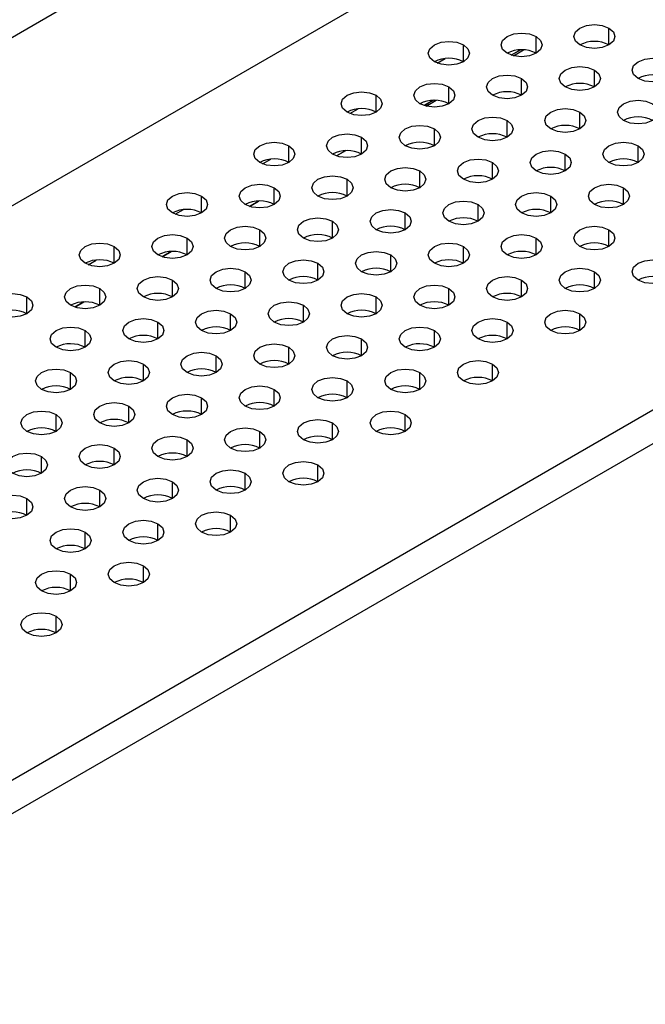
# Model space of a CAD drawing. Header units: millimetres. Extents: x 0 to 1118, y 0 to 864.
# Tile 109 of 256: x 897.21 to 901.02, y 650.63 to 656.61. Entities that reach past the tile are written whole.
import ezdxf

# ---------------------------------------------------------------- set-up
doc = ezdxf.new("R2010")
doc.units = ezdxf.units.MM

msp = doc.modelspace()

# ---------------------------------------------------------------- linework, layer by layer
at = {"color": 7, "linetype": 'Continuous', "lineweight": 25}
for p, q in [((924.6901, 672.3927), (889.1676, 651.8859)), ((888.9024, 650.7122), (924.9553, 671.5251)), ((929.746, 670.8005), (891.9253, 648.9671)), ((929.8343, 670.6474), (892.0137, 648.814)), ((900.2008, 656.3975), (900.2565, 656.4297)), ((899.7159, 656.1176), (899.6751, 656.0904)), ((899.7159, 656.1176), (899.7262, 656.1236)), ((899.1401, 655.7852), (899.1959, 655.8174)), ((898.6098, 655.4791), (898.6656, 655.5113)), ((898.0795, 655.1729), (898.1353, 655.2051)), ((897.5491, 654.8668), (897.6049, 654.899))]:
    msp.add_line(p, q, dxfattribs=at)
at = {"color": 8, "linetype": 'Continuous', "lineweight": 25}
for p, q in [((900.7944, 656.4598), (900.7944, 656.5618)), ((900.3524, 656.4088), (900.3524, 656.5108)), ((899.9105, 656.3577), (899.9105, 656.4598)), ((900.2565, 656.4297), (900.2007, 656.3976)), ((900.2136, 656.3938), (900.2756, 656.4296)), ((899.7511, 656.3494), (899.8002, 656.3777)), ((900.706, 656.2047), (900.706, 656.3067)), ((900.264, 656.1536), (900.264, 656.2557)), ((899.8221, 656.1026), (899.8221, 656.2047)), ((899.3801, 656.0516), (899.3801, 656.1536)), ((899.7262, 656.1236), (899.6704, 656.0914)), ((899.7159, 656.1176), (899.6704, 656.0914)), ((899.6832, 656.0876), (899.7453, 656.1234)), ((899.2207, 656.0432), (899.2699, 656.0716)), ((900.1756, 655.8985), (900.1756, 656.0006)), ((900.6176, 655.9495), (900.6176, 656.0516)), ((899.7337, 655.8475), (899.7337, 655.9495)), ((899.2918, 655.7964), (899.2918, 655.8985)), ((898.8498, 655.7454), (898.8498, 655.8475)), ((899.1958, 655.8174), (899.1401, 655.7852)), ((900.9711, 655.7454), (900.9711, 655.8475)), ((898.6904, 655.7371), (898.7395, 655.7654)), ((900.5292, 655.6944), (900.5292, 655.7964)), ((899.6453, 655.5923), (899.6453, 655.6944)), ((900.0872, 655.6434), (900.0872, 655.7454)), ((899.2034, 655.5413), (899.2034, 655.6434)), ((898.7614, 655.4903), (898.7614, 655.5923)), ((900.8827, 655.4903), (900.8827, 655.5923)), ((898.3195, 655.4393), (898.3195, 655.5413)), ((900.4408, 655.4393), (900.4408, 655.5413)), ((898.1601, 655.4309), (898.2092, 655.4593)), ((898.6655, 655.5113), (898.6097, 655.4791)), ((899.9989, 655.3882), (899.9989, 655.4903)), ((899.5569, 655.3372), (899.5569, 655.4393)), ((898.673, 655.2352), (898.673, 655.3372)), ((899.115, 655.2862), (899.115, 655.3882)), ((900.7944, 655.2352), (900.7944, 655.3372)), ((898.2311, 655.1841), (898.2311, 655.2862)), ((900.3524, 655.1841), (900.3524, 655.2862)), ((897.7891, 655.1331), (897.7891, 655.2352)), ((899.9105, 655.1331), (899.9105, 655.2352)), ((898.1352, 655.2051), (898.0794, 655.1729)), ((899.4685, 655.0821), (899.4685, 655.1841)), ((897.6297, 655.1248), (897.6789, 655.1531)), ((899.0266, 655.0311), (899.0266, 655.1331)), ((898.5846, 654.98), (898.5846, 655.0821)), ((900.706, 654.98), (900.706, 655.0821)), ((897.7008, 654.878), (897.7008, 654.98)), ((898.1427, 654.929), (898.1427, 655.0311)), ((899.8221, 654.878), (899.8221, 654.98)), ((900.264, 654.929), (900.264, 655.0311)), ((897.2588, 654.827), (897.2588, 654.929)), ((899.3801, 654.827), (899.3801, 654.929)), ((897.6048, 654.899), (897.5491, 654.8668)), ((898.9382, 654.7759), (898.9382, 654.878)), ((898.4963, 654.7249), (898.4963, 654.827)), ((900.6176, 654.7249), (900.6176, 654.827)), ((898.0543, 654.6739), (898.0543, 654.7759)), ((900.1756, 654.6739), (900.1756, 654.7759)), ((897.6124, 654.6229), (897.6124, 654.7249)), ((899.7337, 654.6229), (899.7337, 654.7249)), ((898.8498, 654.5208), (898.8498, 654.6229)), ((899.2918, 654.5718), (899.2918, 654.6739)), ((898.4079, 654.4698), (898.4079, 654.5718)), ((897.9659, 654.4188), (897.9659, 654.5208)), ((900.0872, 654.4188), (900.0872, 654.5208)), ((897.524, 654.3677), (897.524, 654.4698)), ((899.6453, 654.3677), (899.6453, 654.4698)), ((899.2034, 654.3167), (899.2034, 654.4188)), ((898.7614, 654.2657), (898.7614, 654.3677)), ((897.8775, 654.1636), (897.8775, 654.2657)), ((898.3195, 654.2147), (898.3195, 654.3167)), ((897.4356, 654.1126), (897.4356, 654.2147)), ((899.5569, 654.1126), (899.5569, 654.2147)), ((899.115, 654.0616), (899.115, 654.1636)), ((898.673, 654.0106), (898.673, 654.1126)), ((898.2311, 653.9595), (898.2311, 654.0616)), ((897.7891, 653.9085), (897.7891, 654.0106)), ((897.3472, 653.8575), (897.3472, 653.9595)), ((899.0266, 653.8065), (899.0266, 653.9085)), ((898.5846, 653.7554), (898.5846, 653.8575)), ((898.1427, 653.7044), (898.1427, 653.8065)), ((897.7008, 653.6534), (897.7008, 653.7554)), ((897.2588, 653.6024), (897.2588, 653.7044)), ((898.4963, 653.5003), (898.4963, 653.6024)), ((898.0543, 653.4493), (898.0543, 653.5513)), ((897.6124, 653.3982), (897.6124, 653.5003)), ((897.524, 653.1431), (897.524, 653.2452)), ((897.9659, 653.1941), (897.9659, 653.2962)), ((897.4356, 652.888), (897.4356, 652.99))]:
    msp.add_line(p, q, dxfattribs=at)
at = {"color": 7, "linetype": 'Continuous', "lineweight": 25, "flags": 128}
for points in [[(900.1756, 656.4088), (900.1485, 656.4322), (900.139, 656.4598), (900.1485, 656.4874), (900.1756, 656.5108), (900.2162, 656.5264), (900.264, 656.5319), (900.3119, 656.5264), (900.3524, 656.5108)], [(900.6176, 656.4598), (900.5905, 656.4832), (900.581, 656.5108), (900.5905, 656.5384), (900.6176, 656.5618), (900.6581, 656.5775), (900.706, 656.583), (900.7538, 656.5775), (900.7944, 656.5618)], [(900.7944, 656.5618), (900.8215, 656.5384), (900.831, 656.5108), (900.8215, 656.4832), (900.7944, 656.4598), (900.7538, 656.4441), (900.706, 656.4386), (900.6581, 656.4441), (900.6176, 656.4598)], [(899.7337, 656.3577), (899.7066, 656.3811), (899.6971, 656.4088), (899.7066, 656.4364), (899.7337, 656.4598), (899.7742, 656.4754), (899.8221, 656.4809), (899.8699, 656.4754), (899.9105, 656.4598)], [(900.3524, 656.5108), (900.3795, 656.4874), (900.389, 656.4598), (900.3795, 656.4322), (900.3524, 656.4088), (900.3119, 656.3931), (900.264, 656.3876), (900.2162, 656.3931), (900.1756, 656.4088)], [(899.9105, 656.4598), (899.9376, 656.4364), (899.9471, 656.4088), (899.9376, 656.3811), (899.9105, 656.3577), (899.8699, 656.3421), (899.8221, 656.3366), (899.7742, 656.3421), (899.7337, 656.3577)], [(900.9711, 656.2557), (900.944, 656.2791), (900.9345, 656.3067), (900.944, 656.3343), (900.9711, 656.3577), (901.0117, 656.3734), (901.0595, 656.3789), (901.1074, 656.3734), (901.1479, 656.3577)], [(901.1479, 656.3577), (901.175, 656.3343), (901.1845, 656.3067), (901.175, 656.2791), (901.1479, 656.2557), (901.1074, 656.24), (901.0595, 656.2345), (901.0117, 656.24), (900.9711, 656.2557)], [(900.5292, 656.2047), (900.5021, 656.2281), (900.4926, 656.2557), (900.5021, 656.2833), (900.5292, 656.3067), (900.5697, 656.3223), (900.6176, 656.3278), (900.6654, 656.3223), (900.706, 656.3067)], [(900.706, 656.3067), (900.7331, 656.2833), (900.7426, 656.2557), (900.7331, 656.2281), (900.706, 656.2047), (900.6654, 656.189), (900.6176, 656.1835), (900.5697, 656.189), (900.5292, 656.2047)], [(900.0872, 656.1536), (900.0602, 656.177), (900.0506, 656.2047), (900.0602, 656.2323), (900.0872, 656.2557), (900.1278, 656.2713), (900.1756, 656.2768), (900.2235, 656.2713), (900.264, 656.2557)], [(900.264, 656.2557), (900.2911, 656.2323), (900.3006, 656.2047), (900.2911, 656.177), (900.264, 656.1536), (900.2235, 656.138), (900.1756, 656.1325), (900.1278, 656.138), (900.0872, 656.1536)], [(899.2034, 656.0516), (899.1763, 656.075), (899.1668, 656.1026), (899.1763, 656.1302), (899.2034, 656.1536), (899.2439, 656.1693), (899.2918, 656.1748), (899.3396, 656.1693), (899.3801, 656.1536)], [(899.6453, 656.1026), (899.6182, 656.126), (899.6087, 656.1536), (899.6182, 656.1812), (899.6453, 656.2047), (899.6859, 656.2203), (899.7337, 656.2258), (899.7815, 656.2203), (899.8221, 656.2047)], [(899.8221, 656.2047), (899.8492, 656.1812), (899.8587, 656.1536), (899.8492, 656.126), (899.8221, 656.1026), (899.7815, 656.087), (899.7337, 656.0815), (899.6859, 656.087), (899.6453, 656.1026)], [(899.3801, 656.1536), (899.4072, 656.1302), (899.4168, 656.1026), (899.4072, 656.075), (899.3801, 656.0516), (899.3396, 656.0359), (899.2918, 656.0304), (899.2439, 656.0359), (899.2034, 656.0516)], [(900.8827, 656.0006), (900.8556, 656.024), (900.8461, 656.0516), (900.8556, 656.0792), (900.8827, 656.1026), (900.9233, 656.1182), (900.9711, 656.1237), (901.019, 656.1182), (901.0595, 656.1026)], [(900.4408, 655.9495), (900.4137, 655.9729), (900.4042, 656.0006), (900.4137, 656.0282), (900.4408, 656.0516), (900.4814, 656.0672), (900.5292, 656.0727), (900.577, 656.0672), (900.6176, 656.0516)], [(901.0595, 656.1026), (901.0866, 656.0792), (901.0961, 656.0516), (901.0866, 656.024), (901.0595, 656.0006), (901.019, 655.9849), (900.9711, 655.9794), (900.9233, 655.9849), (900.8827, 656.0006)], [(899.9989, 655.8985), (899.9718, 655.9219), (899.9622, 655.9495), (899.9718, 655.9771), (899.9989, 656.0006), (900.0394, 656.0162), (900.0872, 656.0217), (900.1351, 656.0162), (900.1756, 656.0006)], [(900.1756, 656.0006), (900.2027, 655.9771), (900.2122, 655.9495), (900.2027, 655.9219), (900.1756, 655.8985), (900.1351, 655.8829), (900.0872, 655.8774), (900.0394, 655.8829), (899.9989, 655.8985)], [(900.6176, 656.0516), (900.6447, 656.0282), (900.6542, 656.0006), (900.6447, 655.9729), (900.6176, 655.9495), (900.577, 655.9339), (900.5292, 655.9284), (900.4814, 655.9339), (900.4408, 655.9495)], [(899.5569, 655.8475), (899.5298, 655.8709), (899.5203, 655.8985), (899.5298, 655.9261), (899.5569, 655.9495), (899.5975, 655.9652), (899.6453, 655.9707), (899.6931, 655.9652), (899.7337, 655.9495)], [(899.7337, 655.9495), (899.7608, 655.9261), (899.7703, 655.8985), (899.7608, 655.8709), (899.7337, 655.8475), (899.6931, 655.8318), (899.6453, 655.8263), (899.5975, 655.8318), (899.5569, 655.8475)], [(899.115, 655.7964), (899.0879, 655.8199), (899.0784, 655.8475), (899.0879, 655.8751), (899.115, 655.8985), (899.1555, 655.9141), (899.2034, 655.9196), (899.2512, 655.9141), (899.2918, 655.8985)], [(899.2918, 655.8985), (899.3188, 655.8751), (899.3284, 655.8475), (899.3188, 655.8199), (899.2918, 655.7964), (899.2512, 655.7808), (899.2034, 655.7753), (899.1555, 655.7808), (899.115, 655.7964)], [(898.673, 655.7454), (898.6459, 655.7688), (898.6364, 655.7964), (898.6459, 655.8241), (898.673, 655.8475), (898.7136, 655.8631), (898.7614, 655.8686), (898.8093, 655.8631), (898.8498, 655.8475)], [(898.8498, 655.8475), (898.8769, 655.8241), (898.8864, 655.7964), (898.8769, 655.7688), (898.8498, 655.7454), (898.8093, 655.7298), (898.7614, 655.7243), (898.7136, 655.7298), (898.673, 655.7454)], [(900.3524, 655.6944), (900.3253, 655.7178), (900.3158, 655.7454), (900.3253, 655.773), (900.3524, 655.7964), (900.393, 655.8121), (900.4408, 655.8176), (900.4886, 655.8121), (900.5292, 655.7964)], [(900.7944, 655.7454), (900.7673, 655.7688), (900.7577, 655.7964), (900.7673, 655.8241), (900.7944, 655.8475), (900.8349, 655.8631), (900.8827, 655.8686), (900.9306, 655.8631), (900.9711, 655.8475)], [(900.9711, 655.8475), (900.9982, 655.8241), (901.0077, 655.7964), (900.9982, 655.7688), (900.9711, 655.7454), (900.9306, 655.7298), (900.8827, 655.7243), (900.8349, 655.7298), (900.7944, 655.7454)], [(899.9105, 655.6434), (899.8834, 655.6668), (899.8739, 655.6944), (899.8834, 655.722), (899.9105, 655.7454), (899.951, 655.7611), (899.9989, 655.7666), (900.0467, 655.7611), (900.0872, 655.7454)], [(900.5292, 655.7964), (900.5563, 655.773), (900.5658, 655.7454), (900.5563, 655.7178), (900.5292, 655.6944), (900.4886, 655.6788), (900.4408, 655.6733), (900.393, 655.6788), (900.3524, 655.6944)], [(899.4685, 655.5923), (899.4414, 655.6158), (899.4319, 655.6434), (899.4414, 655.671), (899.4685, 655.6944), (899.5091, 655.71), (899.5569, 655.7155), (899.6048, 655.71), (899.6453, 655.6944)], [(899.6453, 655.6944), (899.6724, 655.671), (899.6819, 655.6434), (899.6724, 655.6158), (899.6453, 655.5923), (899.6048, 655.5767), (899.5569, 655.5712), (899.5091, 655.5767), (899.4685, 655.5923)], [(900.0872, 655.7454), (900.1143, 655.722), (900.1239, 655.6944), (900.1143, 655.6668), (900.0872, 655.6434), (900.0467, 655.6277), (899.9989, 655.6222), (899.951, 655.6277), (899.9105, 655.6434)], [(899.0266, 655.5413), (898.9995, 655.5647), (898.99, 655.5923), (898.9995, 655.62), (899.0266, 655.6434), (899.0671, 655.659), (899.115, 655.6645), (899.1628, 655.659), (899.2034, 655.6434)], [(899.2034, 655.6434), (899.2305, 655.62), (899.24, 655.5923), (899.2305, 655.5647), (899.2034, 655.5413), (899.1628, 655.5257), (899.115, 655.5202), (899.0671, 655.5257), (899.0266, 655.5413)], [(898.5846, 655.4903), (898.5575, 655.5137), (898.548, 655.5413), (898.5575, 655.5689), (898.5846, 655.5923), (898.6252, 655.608), (898.673, 655.6135), (898.7209, 655.608), (898.7614, 655.5923)], [(898.7614, 655.5923), (898.7885, 655.5689), (898.798, 655.5413), (898.7885, 655.5137), (898.7614, 655.4903), (898.7209, 655.4747), (898.673, 655.4692), (898.6252, 655.4747), (898.5846, 655.4903)], [(900.706, 655.4903), (900.6789, 655.5137), (900.6694, 655.5413), (900.6789, 655.5689), (900.706, 655.5923), (900.7465, 655.608), (900.7944, 655.6135), (900.8422, 655.608), (900.8827, 655.5923)], [(900.8827, 655.5923), (900.9098, 655.5689), (900.9194, 655.5413), (900.9098, 655.5137), (900.8827, 655.4903), (900.8422, 655.4747), (900.7944, 655.4692), (900.7465, 655.4747), (900.706, 655.4903)], [(898.1427, 655.4393), (898.1156, 655.4627), (898.1061, 655.4903), (898.1156, 655.5179), (898.1427, 655.5413), (898.1833, 655.557), (898.2311, 655.5625), (898.2789, 655.557), (898.3195, 655.5413)], [(898.3195, 655.5413), (898.3466, 655.5179), (898.3561, 655.4903), (898.3466, 655.4627), (898.3195, 655.4393), (898.2789, 655.4236), (898.2311, 655.4181), (898.1833, 655.4236), (898.1427, 655.4393)], [(900.264, 655.4393), (900.2369, 655.4627), (900.2274, 655.4903), (900.2369, 655.5179), (900.264, 655.5413), (900.3046, 655.557), (900.3524, 655.5625), (900.4002, 655.557), (900.4408, 655.5413)], [(900.4408, 655.5413), (900.4679, 655.5179), (900.4774, 655.4903), (900.4679, 655.4627), (900.4408, 655.4393), (900.4002, 655.4236), (900.3524, 655.4181), (900.3046, 655.4236), (900.264, 655.4393)], [(899.3801, 655.3372), (899.353, 655.3606), (899.3435, 655.3882), (899.353, 655.4159), (899.3801, 655.4393), (899.4207, 655.4549), (899.4685, 655.4604), (899.5164, 655.4549), (899.5569, 655.4393)], [(899.8221, 655.3882), (899.795, 655.4117), (899.7855, 655.4393), (899.795, 655.4669), (899.8221, 655.4903), (899.8626, 655.5059), (899.9105, 655.5114), (899.9583, 655.5059), (899.9989, 655.4903)], [(899.9989, 655.4903), (900.026, 655.4669), (900.0355, 655.4393), (900.026, 655.4117), (899.9989, 655.3882), (899.9583, 655.3726), (899.9105, 655.3671), (899.8626, 655.3726), (899.8221, 655.3882)], [(898.9382, 655.2862), (898.9111, 655.3096), (898.9016, 655.3372), (898.9111, 655.3648), (898.9382, 655.3882), (898.9788, 655.4039), (899.0266, 655.4094), (899.0744, 655.4039), (899.115, 655.3882)], [(899.5569, 655.4393), (899.584, 655.4159), (899.5935, 655.3882), (899.584, 655.3606), (899.5569, 655.3372), (899.5164, 655.3216), (899.4685, 655.3161), (899.4207, 655.3216), (899.3801, 655.3372)], [(898.4963, 655.2352), (898.4692, 655.2586), (898.4596, 655.2862), (898.4692, 655.3138), (898.4963, 655.3372), (898.5368, 655.3529), (898.5846, 655.3584), (898.6325, 655.3529), (898.673, 655.3372)], [(898.673, 655.3372), (898.7001, 655.3138), (898.7096, 655.2862), (898.7001, 655.2586), (898.673, 655.2352), (898.6325, 655.2195), (898.5846, 655.214), (898.5368, 655.2195), (898.4963, 655.2352)], [(899.115, 655.3882), (899.1421, 655.3648), (899.1516, 655.3372), (899.1421, 655.3096), (899.115, 655.2862), (899.0744, 655.2706), (899.0266, 655.2651), (898.9788, 655.2706), (898.9382, 655.2862)], [(900.6176, 655.2352), (900.5905, 655.2586), (900.581, 655.2862), (900.5905, 655.3138), (900.6176, 655.3372), (900.6581, 655.3529), (900.706, 655.3584), (900.7538, 655.3529), (900.7944, 655.3372)], [(900.7944, 655.3372), (900.8215, 655.3138), (900.831, 655.2862), (900.8215, 655.2586), (900.7944, 655.2352), (900.7538, 655.2195), (900.706, 655.214), (900.6581, 655.2195), (900.6176, 655.2352)], [(898.0543, 655.1841), (898.0272, 655.2076), (898.0177, 655.2352), (898.0272, 655.2628), (898.0543, 655.2862), (898.0949, 655.3018), (898.1427, 655.3073), (898.1905, 655.3018), (898.2311, 655.2862)], [(898.2311, 655.2862), (898.2582, 655.2628), (898.2677, 655.2352), (898.2582, 655.2076), (898.2311, 655.1841), (898.1905, 655.1685), (898.1427, 655.163), (898.0949, 655.1685), (898.0543, 655.1841)], [(900.1756, 655.1841), (900.1485, 655.2076), (900.139, 655.2352), (900.1485, 655.2628), (900.1756, 655.2862), (900.2162, 655.3018), (900.264, 655.3073), (900.3119, 655.3018), (900.3524, 655.2862)], [(900.3524, 655.2862), (900.3795, 655.2628), (900.389, 655.2352), (900.3795, 655.2076), (900.3524, 655.1841), (900.3119, 655.1685), (900.264, 655.163), (900.2162, 655.1685), (900.1756, 655.1841)], [(897.6124, 655.1331), (897.5853, 655.1565), (897.5758, 655.1841), (897.5853, 655.2118), (897.6124, 655.2352), (897.6529, 655.2508), (897.7008, 655.2563), (897.7486, 655.2508), (897.7891, 655.2352)], [(897.7891, 655.2352), (897.8162, 655.2118), (897.8258, 655.1841), (897.8162, 655.1565), (897.7891, 655.1331), (897.7486, 655.1175), (897.7008, 655.112), (897.6529, 655.1175), (897.6124, 655.1331)], [(899.7337, 655.1331), (899.7066, 655.1565), (899.6971, 655.1841), (899.7066, 655.2118), (899.7337, 655.2352), (899.7742, 655.2508), (899.8221, 655.2563), (899.8699, 655.2508), (899.9105, 655.2352)], [(899.9105, 655.2352), (899.9376, 655.2118), (899.9471, 655.1841), (899.9376, 655.1565), (899.9105, 655.1331), (899.8699, 655.1175), (899.8221, 655.112), (899.7742, 655.1175), (899.7337, 655.1331)], [(899.2918, 655.0821), (899.2647, 655.1055), (899.2551, 655.1331), (899.2647, 655.1607), (899.2918, 655.1841), (899.3323, 655.1998), (899.3801, 655.2053), (899.428, 655.1998), (899.4685, 655.1841)], [(899.4685, 655.1841), (899.4956, 655.1607), (899.5051, 655.1331), (899.4956, 655.1055), (899.4685, 655.0821), (899.428, 655.0664), (899.3801, 655.061), (899.3323, 655.0664), (899.2918, 655.0821)], [(898.4079, 654.98), (898.3808, 655.0035), (898.3713, 655.0311), (898.3808, 655.0587), (898.4079, 655.0821), (898.4484, 655.0977), (898.4963, 655.1032), (898.5441, 655.0977), (898.5846, 655.0821)], [(898.8498, 655.0311), (898.8227, 655.0545), (898.8132, 655.0821), (898.8227, 655.1097), (898.8498, 655.1331), (898.8904, 655.1488), (898.9382, 655.1543), (898.986, 655.1488), (899.0266, 655.1331)], [(899.0266, 655.1331), (899.0537, 655.1097), (899.0632, 655.0821), (899.0537, 655.0545), (899.0266, 655.0311), (898.986, 655.0154), (898.9382, 655.0099), (898.8904, 655.0154), (898.8498, 655.0311)], [(900.5292, 654.98), (900.5021, 655.0035), (900.4926, 655.0311), (900.5021, 655.0587), (900.5292, 655.0821), (900.5697, 655.0977), (900.6176, 655.1032), (900.6654, 655.0977), (900.706, 655.0821)], [(900.9711, 655.0311), (900.944, 655.0545), (900.9345, 655.0821), (900.944, 655.1097), (900.9711, 655.1331), (901.0117, 655.1488), (901.0595, 655.1543), (901.1074, 655.1488), (901.1479, 655.1331)], [(901.1479, 655.1331), (901.175, 655.1097), (901.1845, 655.0821), (901.175, 655.0545), (901.1479, 655.0311), (901.1074, 655.0154), (901.0595, 655.0099), (901.0117, 655.0154), (900.9711, 655.0311)], [(897.9659, 654.929), (897.9388, 654.9524), (897.9293, 654.98), (897.9388, 655.0077), (897.9659, 655.0311), (898.0065, 655.0467), (898.0543, 655.0522), (898.1022, 655.0467), (898.1427, 655.0311)], [(898.5846, 655.0821), (898.6117, 655.0587), (898.6213, 655.0311), (898.6117, 655.0035), (898.5846, 654.98), (898.5441, 654.9644), (898.4963, 654.9589), (898.4484, 654.9644), (898.4079, 654.98)], [(900.0872, 654.929), (900.0602, 654.9524), (900.0506, 654.98), (900.0602, 655.0077), (900.0872, 655.0311), (900.1278, 655.0467), (900.1756, 655.0522), (900.2235, 655.0467), (900.264, 655.0311)], [(900.706, 655.0821), (900.7331, 655.0587), (900.7426, 655.0311), (900.7331, 655.0035), (900.706, 654.98), (900.6654, 654.9644), (900.6176, 654.9589), (900.5697, 654.9644), (900.5292, 654.98)], [(897.524, 654.878), (897.4969, 654.9014), (897.4874, 654.929), (897.4969, 654.9566), (897.524, 654.98), (897.5645, 654.9957), (897.6124, 655.0012), (897.6602, 654.9957), (897.7008, 654.98)], [(897.7008, 654.98), (897.7279, 654.9566), (897.7374, 654.929), (897.7279, 654.9014), (897.7008, 654.878), (897.6602, 654.8623), (897.6124, 654.8569), (897.5645, 654.8623), (897.524, 654.878)], [(898.1427, 655.0311), (898.1698, 655.0077), (898.1793, 654.98), (898.1698, 654.9524), (898.1427, 654.929), (898.1022, 654.9134), (898.0543, 654.9079), (898.0065, 654.9134), (897.9659, 654.929)], [(899.6453, 654.878), (899.6182, 654.9014), (899.6087, 654.929), (899.6182, 654.9566), (899.6453, 654.98), (899.6859, 654.9957), (899.7337, 655.0012), (899.7815, 654.9957), (899.8221, 654.98)], [(899.8221, 654.98), (899.8492, 654.9566), (899.8587, 654.929), (899.8492, 654.9014), (899.8221, 654.878), (899.7815, 654.8623), (899.7337, 654.8569), (899.6859, 654.8623), (899.6453, 654.878)], [(900.264, 655.0311), (900.2911, 655.0077), (900.3006, 654.98), (900.2911, 654.9524), (900.264, 654.929), (900.2235, 654.9134), (900.1756, 654.9079), (900.1278, 654.9134), (900.0872, 654.929)], [(897.082, 654.827), (897.0549, 654.8504), (897.0454, 654.878), (897.0549, 654.9056), (897.082, 654.929), (897.1226, 654.9447), (897.1704, 654.9502), (897.2183, 654.9447), (897.2588, 654.929)], [(897.2588, 654.929), (897.2859, 654.9056), (897.2954, 654.878), (897.2859, 654.8504), (897.2588, 654.827), (897.2183, 654.8113), (897.1704, 654.8058), (897.1226, 654.8113), (897.082, 654.827)], [(899.2034, 654.827), (899.1763, 654.8504), (899.1668, 654.878), (899.1763, 654.9056), (899.2034, 654.929), (899.2439, 654.9447), (899.2918, 654.9502), (899.3396, 654.9447), (899.3801, 654.929)], [(899.3801, 654.929), (899.4072, 654.9056), (899.4168, 654.878), (899.4072, 654.8504), (899.3801, 654.827), (899.3396, 654.8113), (899.2918, 654.8058), (899.2439, 654.8113), (899.2034, 654.827)], [(898.7614, 654.7759), (898.7343, 654.7993), (898.7248, 654.827), (898.7343, 654.8546), (898.7614, 654.878), (898.802, 654.8936), (898.8498, 654.8991), (898.8976, 654.8936), (898.9382, 654.878)], [(898.9382, 654.878), (898.9653, 654.8546), (898.9748, 654.827), (898.9653, 654.7993), (898.9382, 654.7759), (898.8976, 654.7603), (898.8498, 654.7548), (898.802, 654.7603), (898.7614, 654.7759)], [(897.8775, 654.6739), (897.8504, 654.6973), (897.8409, 654.7249), (897.8504, 654.7525), (897.8775, 654.7759), (897.9181, 654.7916), (897.9659, 654.7971), (898.0138, 654.7916), (898.0543, 654.7759)], [(898.3195, 654.7249), (898.2924, 654.7483), (898.2829, 654.7759), (898.2924, 654.8036), (898.3195, 654.827), (898.36, 654.8426), (898.4079, 654.8481), (898.4557, 654.8426), (898.4963, 654.827)], [(898.4963, 654.827), (898.5234, 654.8036), (898.5329, 654.7759), (898.5234, 654.7483), (898.4963, 654.7249), (898.4557, 654.7093), (898.4079, 654.7038), (898.36, 654.7093), (898.3195, 654.7249)], [(899.9989, 654.6739), (899.9718, 654.6973), (899.9622, 654.7249), (899.9718, 654.7525), (899.9989, 654.7759), (900.0394, 654.7916), (900.0872, 654.7971), (900.1351, 654.7916), (900.1756, 654.7759)], [(900.4408, 654.7249), (900.4137, 654.7483), (900.4042, 654.7759), (900.4137, 654.8036), (900.4408, 654.827), (900.4814, 654.8426), (900.5292, 654.8481), (900.577, 654.8426), (900.6176, 654.827)], [(900.6176, 654.827), (900.6447, 654.8036), (900.6542, 654.7759), (900.6447, 654.7483), (900.6176, 654.7249), (900.577, 654.7093), (900.5292, 654.7038), (900.4814, 654.7093), (900.4408, 654.7249)], [(897.4356, 654.6229), (897.4085, 654.6463), (897.399, 654.6739), (897.4085, 654.7015), (897.4356, 654.7249), (897.4761, 654.7406), (897.524, 654.746), (897.5718, 654.7406), (897.6124, 654.7249)], [(898.0543, 654.7759), (898.0814, 654.7525), (898.0909, 654.7249), (898.0814, 654.6973), (898.0543, 654.6739), (898.0138, 654.6582), (897.9659, 654.6528), (897.9181, 654.6582), (897.8775, 654.6739)], [(899.5569, 654.6229), (899.5298, 654.6463), (899.5203, 654.6739), (899.5298, 654.7015), (899.5569, 654.7249), (899.5975, 654.7406), (899.6453, 654.746), (899.6931, 654.7406), (899.7337, 654.7249)], [(900.1756, 654.7759), (900.2027, 654.7525), (900.2122, 654.7249), (900.2027, 654.6973), (900.1756, 654.6739), (900.1351, 654.6582), (900.0872, 654.6528), (900.0394, 654.6582), (899.9989, 654.6739)], [(897.6124, 654.7249), (897.6395, 654.7015), (897.649, 654.6739), (897.6395, 654.6463), (897.6124, 654.6229), (897.5718, 654.6072), (897.524, 654.6017), (897.4761, 654.6072), (897.4356, 654.6229)], [(899.115, 654.5718), (899.0879, 654.5952), (899.0784, 654.6229), (899.0879, 654.6505), (899.115, 654.6739), (899.1555, 654.6895), (899.2034, 654.695), (899.2512, 654.6895), (899.2918, 654.6739)], [(899.7337, 654.7249), (899.7608, 654.7015), (899.7703, 654.6739), (899.7608, 654.6463), (899.7337, 654.6229), (899.6931, 654.6072), (899.6453, 654.6017), (899.5975, 654.6072), (899.5569, 654.6229)], [(898.673, 654.5208), (898.6459, 654.5442), (898.6364, 654.5718), (898.6459, 654.5995), (898.673, 654.6229), (898.7136, 654.6385), (898.7614, 654.644), (898.8093, 654.6385), (898.8498, 654.6229)], [(898.8498, 654.6229), (898.8769, 654.5995), (898.8864, 654.5718), (898.8769, 654.5442), (898.8498, 654.5208), (898.8093, 654.5052), (898.7614, 654.4997), (898.7136, 654.5052), (898.673, 654.5208)], [(899.2918, 654.6739), (899.3188, 654.6505), (899.3284, 654.6229), (899.3188, 654.5952), (899.2918, 654.5718), (899.2512, 654.5562), (899.2034, 654.5507), (899.1555, 654.5562), (899.115, 654.5718)], [(898.2311, 654.4698), (898.204, 654.4932), (898.1945, 654.5208), (898.204, 654.5484), (898.2311, 654.5718), (898.2716, 654.5875), (898.3195, 654.593), (898.3673, 654.5875), (898.4079, 654.5718)], [(898.4079, 654.5718), (898.435, 654.5484), (898.4445, 654.5208), (898.435, 654.4932), (898.4079, 654.4698), (898.3673, 654.4541), (898.3195, 654.4486), (898.2716, 654.4541), (898.2311, 654.4698)], [(897.7891, 654.4188), (897.7621, 654.4422), (897.7525, 654.4698), (897.7621, 654.4974), (897.7891, 654.5208), (897.8297, 654.5365), (897.8775, 654.5419), (897.9254, 654.5365), (897.9659, 654.5208)], [(897.9659, 654.5208), (897.993, 654.4974), (898.0025, 654.4698), (897.993, 654.4422), (897.9659, 654.4188), (897.9254, 654.4031), (897.8775, 654.3976), (897.8297, 654.4031), (897.7891, 654.4188)], [(899.9105, 654.4188), (899.8834, 654.4422), (899.8739, 654.4698), (899.8834, 654.4974), (899.9105, 654.5208), (899.951, 654.5365), (899.9989, 654.5419), (900.0467, 654.5365), (900.0872, 654.5208)], [(900.0872, 654.5208), (900.1143, 654.4974), (900.1239, 654.4698), (900.1143, 654.4422), (900.0872, 654.4188), (900.0467, 654.4031), (899.9989, 654.3976), (899.951, 654.4031), (899.9105, 654.4188)], [(897.3472, 654.3677), (897.3201, 654.3911), (897.3106, 654.4188), (897.3201, 654.4464), (897.3472, 654.4698), (897.3878, 654.4854), (897.4356, 654.4909), (897.4834, 654.4854), (897.524, 654.4698)], [(897.524, 654.4698), (897.5511, 654.4464), (897.5606, 654.4188), (897.5511, 654.3911), (897.524, 654.3677), (897.4834, 654.3521), (897.4356, 654.3466), (897.3878, 654.3521), (897.3472, 654.3677)], [(899.0266, 654.3167), (898.9995, 654.3401), (898.99, 654.3677), (898.9995, 654.3953), (899.0266, 654.4188), (899.0671, 654.4344), (899.115, 654.4399), (899.1628, 654.4344), (899.2034, 654.4188)], [(899.4685, 654.3677), (899.4414, 654.3911), (899.4319, 654.4188), (899.4414, 654.4464), (899.4685, 654.4698), (899.5091, 654.4854), (899.5569, 654.4909), (899.6048, 654.4854), (899.6453, 654.4698)], [(899.6453, 654.4698), (899.6724, 654.4464), (899.6819, 654.4188), (899.6724, 654.3911), (899.6453, 654.3677), (899.6048, 654.3521), (899.5569, 654.3466), (899.5091, 654.3521), (899.4685, 654.3677)], [(898.5846, 654.2657), (898.5575, 654.2891), (898.548, 654.3167), (898.5575, 654.3443), (898.5846, 654.3677), (898.6252, 654.3834), (898.673, 654.3889), (898.7209, 654.3834), (898.7614, 654.3677)], [(899.2034, 654.4188), (899.2305, 654.3953), (899.24, 654.3677), (899.2305, 654.3401), (899.2034, 654.3167), (899.1628, 654.3011), (899.115, 654.2956), (899.0671, 654.3011), (899.0266, 654.3167)], [(898.1427, 654.2147), (898.1156, 654.2381), (898.1061, 654.2657), (898.1156, 654.2933), (898.1427, 654.3167), (898.1833, 654.3324), (898.2311, 654.3378), (898.2789, 654.3324), (898.3195, 654.3167)], [(898.7614, 654.3677), (898.7885, 654.3443), (898.798, 654.3167), (898.7885, 654.2891), (898.7614, 654.2657), (898.7209, 654.25), (898.673, 654.2445), (898.6252, 654.25), (898.5846, 654.2657)], [(897.7008, 654.1636), (897.6737, 654.187), (897.6641, 654.2147), (897.6737, 654.2423), (897.7008, 654.2657), (897.7413, 654.2813), (897.7891, 654.2868), (897.837, 654.2813), (897.8775, 654.2657)], [(897.8775, 654.2657), (897.9046, 654.2423), (897.9141, 654.2147), (897.9046, 654.187), (897.8775, 654.1636), (897.837, 654.148), (897.7891, 654.1425), (897.7413, 654.148), (897.7008, 654.1636)], [(898.3195, 654.3167), (898.3466, 654.2933), (898.3561, 654.2657), (898.3466, 654.2381), (898.3195, 654.2147), (898.2789, 654.199), (898.2311, 654.1935), (898.1833, 654.199), (898.1427, 654.2147)], [(897.2588, 654.1126), (897.2317, 654.136), (897.2222, 654.1636), (897.2317, 654.1912), (897.2588, 654.2147), (897.2994, 654.2303), (897.3472, 654.2358), (897.395, 654.2303), (897.4356, 654.2147)], [(897.4356, 654.2147), (897.4627, 654.1912), (897.4722, 654.1636), (897.4627, 654.136), (897.4356, 654.1126), (897.395, 654.097), (897.3472, 654.0915), (897.2994, 654.097), (897.2588, 654.1126)], [(899.3801, 654.1126), (899.353, 654.136), (899.3435, 654.1636), (899.353, 654.1912), (899.3801, 654.2147), (899.4207, 654.2303), (899.4685, 654.2358), (899.5164, 654.2303), (899.5569, 654.2147)], [(899.5569, 654.2147), (899.584, 654.1912), (899.5935, 654.1636), (899.584, 654.136), (899.5569, 654.1126), (899.5164, 654.097), (899.4685, 654.0915), (899.4207, 654.097), (899.3801, 654.1126)], [(898.9382, 654.0616), (898.9111, 654.085), (898.9016, 654.1126), (898.9111, 654.1402), (898.9382, 654.1636), (898.9788, 654.1793), (899.0266, 654.1848), (899.0744, 654.1793), (899.115, 654.1636)], [(899.115, 654.1636), (899.1421, 654.1402), (899.1516, 654.1126), (899.1421, 654.085), (899.115, 654.0616), (899.0744, 654.0459), (899.0266, 654.0404), (898.9788, 654.0459), (898.9382, 654.0616)], [(898.0543, 653.9595), (898.0272, 653.9829), (898.0177, 654.0106), (898.0272, 654.0382), (898.0543, 654.0616), (898.0949, 654.0772), (898.1427, 654.0827), (898.1905, 654.0772), (898.2311, 654.0616)], [(898.4963, 654.0106), (898.4692, 654.034), (898.4596, 654.0616), (898.4692, 654.0892), (898.4963, 654.1126), (898.5368, 654.1282), (898.5846, 654.1337), (898.6325, 654.1282), (898.673, 654.1126)], [(898.673, 654.1126), (898.7001, 654.0892), (898.7096, 654.0616), (898.7001, 654.034), (898.673, 654.0106), (898.6325, 653.9949), (898.5846, 653.9894), (898.5368, 653.9949), (898.4963, 654.0106)], [(897.6124, 653.9085), (897.5853, 653.9319), (897.5758, 653.9595), (897.5853, 653.9871), (897.6124, 654.0106), (897.6529, 654.0262), (897.7008, 654.0317), (897.7486, 654.0262), (897.7891, 654.0106)], [(898.2311, 654.0616), (898.2582, 654.0382), (898.2677, 654.0106), (898.2582, 653.9829), (898.2311, 653.9595), (898.1905, 653.9439), (898.1427, 653.9384), (898.0949, 653.9439), (898.0543, 653.9595)], [(897.1704, 653.8575), (897.1433, 653.8809), (897.1338, 653.9085), (897.1433, 653.9361), (897.1704, 653.9595), (897.211, 653.9752), (897.2588, 653.9807), (897.3067, 653.9752), (897.3472, 653.9595)], [(897.7891, 654.0106), (897.8162, 653.9871), (897.8258, 653.9595), (897.8162, 653.9319), (897.7891, 653.9085), (897.7486, 653.8929), (897.7008, 653.8874), (897.6529, 653.8929), (897.6124, 653.9085)], [(897.3472, 653.9595), (897.3743, 653.9361), (897.3838, 653.9085), (897.3743, 653.8809), (897.3472, 653.8575), (897.3067, 653.8418), (897.2588, 653.8363), (897.211, 653.8418), (897.1704, 653.8575)], [(898.8498, 653.8065), (898.8227, 653.8299), (898.8132, 653.8575), (898.8227, 653.8851), (898.8498, 653.9085), (898.8904, 653.9241), (898.9382, 653.9296), (898.986, 653.9241), (899.0266, 653.9085)], [(899.0266, 653.9085), (899.0537, 653.8851), (899.0632, 653.8575), (899.0537, 653.8299), (899.0266, 653.8065), (898.986, 653.7908), (898.9382, 653.7853), (898.8904, 653.7908), (898.8498, 653.8065)], [(898.4079, 653.7554), (898.3808, 653.7788), (898.3713, 653.8065), (898.3808, 653.8341), (898.4079, 653.8575), (898.4484, 653.8731), (898.4963, 653.8786), (898.5441, 653.8731), (898.5846, 653.8575)], [(898.5846, 653.8575), (898.6117, 653.8341), (898.6213, 653.8065), (898.6117, 653.7788), (898.5846, 653.7554), (898.5441, 653.7398), (898.4963, 653.7343), (898.4484, 653.7398), (898.4079, 653.7554)], [(897.9659, 653.7044), (897.9388, 653.7278), (897.9293, 653.7554), (897.9388, 653.783), (897.9659, 653.8065), (898.0065, 653.8221), (898.0543, 653.8276), (898.1022, 653.8221), (898.1427, 653.8065)], [(898.1427, 653.8065), (898.1698, 653.783), (898.1793, 653.7554), (898.1698, 653.7278), (898.1427, 653.7044), (898.1022, 653.6888), (898.0543, 653.6833), (898.0065, 653.6888), (897.9659, 653.7044)], [(897.082, 653.6024), (897.0549, 653.6258), (897.0454, 653.6534), (897.0549, 653.681), (897.082, 653.7044), (897.1226, 653.72), (897.1704, 653.7255), (897.2183, 653.72), (897.2588, 653.7044)], [(897.524, 653.6534), (897.4969, 653.6768), (897.4874, 653.7044), (897.4969, 653.732), (897.524, 653.7554), (897.5645, 653.7711), (897.6124, 653.7766), (897.6602, 653.7711), (897.7008, 653.7554)], [(897.7008, 653.7554), (897.7279, 653.732), (897.7374, 653.7044), (897.7279, 653.6768), (897.7008, 653.6534), (897.6602, 653.6377), (897.6124, 653.6322), (897.5645, 653.6377), (897.524, 653.6534)], [(897.2588, 653.7044), (897.2859, 653.681), (897.2954, 653.6534), (897.2859, 653.6258), (897.2588, 653.6024), (897.2183, 653.5867), (897.1704, 653.5812), (897.1226, 653.5867), (897.082, 653.6024)], [(898.3195, 653.5003), (898.2924, 653.5237), (898.2829, 653.5513), (898.2924, 653.5789), (898.3195, 653.6024), (898.36, 653.618), (898.4079, 653.6235), (898.4557, 653.618), (898.4963, 653.6024)], [(898.4963, 653.6024), (898.5234, 653.5789), (898.5329, 653.5513), (898.5234, 653.5237), (898.4963, 653.5003), (898.4557, 653.4847), (898.4079, 653.4792), (898.36, 653.4847), (898.3195, 653.5003)], [(897.8775, 653.4493), (897.8504, 653.4727), (897.8409, 653.5003), (897.8504, 653.5279), (897.8775, 653.5513), (897.9181, 653.567), (897.9659, 653.5725), (898.0138, 653.567), (898.0543, 653.5513)], [(898.0543, 653.5513), (898.0814, 653.5279), (898.0909, 653.5003), (898.0814, 653.4727), (898.0543, 653.4493), (898.0138, 653.4336), (897.9659, 653.4281), (897.9181, 653.4336), (897.8775, 653.4493)], [(897.4356, 653.3982), (897.4085, 653.4217), (897.399, 653.4493), (897.4085, 653.4769), (897.4356, 653.5003), (897.4761, 653.5159), (897.524, 653.5214), (897.5718, 653.5159), (897.6124, 653.5003)], [(897.6124, 653.5003), (897.6395, 653.4769), (897.649, 653.4493), (897.6395, 653.4217), (897.6124, 653.3982), (897.5718, 653.3826), (897.524, 653.3771), (897.4761, 653.3826), (897.4356, 653.3982)], [(897.7891, 653.1941), (897.7621, 653.2176), (897.7525, 653.2452), (897.7621, 653.2728), (897.7891, 653.2962), (897.8297, 653.3118), (897.8775, 653.3173), (897.9254, 653.3118), (897.9659, 653.2962)], [(897.3472, 653.1431), (897.3201, 653.1665), (897.3106, 653.1941), (897.3201, 653.2218), (897.3472, 653.2452), (897.3878, 653.2608), (897.4356, 653.2663), (897.4834, 653.2608), (897.524, 653.2452)], [(897.524, 653.2452), (897.5511, 653.2218), (897.5606, 653.1941), (897.5511, 653.1665), (897.524, 653.1431), (897.4834, 653.1275), (897.4356, 653.122), (897.3878, 653.1275), (897.3472, 653.1431)], [(897.9659, 653.2962), (897.993, 653.2728), (898.0025, 653.2452), (897.993, 653.2176), (897.9659, 653.1941), (897.9254, 653.1785), (897.8775, 653.173), (897.8297, 653.1785), (897.7891, 653.1941)], [(897.2588, 652.888), (897.2317, 652.9114), (897.2222, 652.939), (897.2317, 652.9666), (897.2588, 652.99), (897.2994, 653.0057), (897.3472, 653.0112), (897.395, 653.0057), (897.4356, 652.99)], [(897.4356, 652.99), (897.4627, 652.9666), (897.4722, 652.939), (897.4627, 652.9114), (897.4356, 652.888), (897.395, 652.8724), (897.3472, 652.8669), (897.2994, 652.8724), (897.2588, 652.888)]]:
    msp.add_lwpolyline(points, dxfattribs=at)
at = {"color": 7, "linetype": 'Continuous', "lineweight": 25}
for centre in [(900.706, 656.2892), (900.264, 656.2381), (899.8221, 656.1871), (901.0595, 656.0851), (900.1756, 655.983), (900.6176, 656.034), (899.7337, 655.932), (899.2918, 655.881), (900.9711, 655.8299), (900.5292, 655.7789), (900.0872, 655.7279), (899.2034, 655.6258), (899.6453, 655.6769), (898.7614, 655.5748), (900.8827, 655.5748), (900.4408, 655.5238), (899.9989, 655.4728), (899.5569, 655.4217), (899.115, 655.3707), (898.2311, 655.2687), (898.673, 655.3197), (900.3524, 655.2687), (900.7944, 655.3197), (899.9105, 655.2176), (899.4685, 655.1666), (899.0266, 655.1156), (898.5846, 655.0646), (900.706, 655.0646), (898.1427, 655.0135), (900.264, 655.0135), (897.7008, 654.9625), (899.3801, 654.9115), (899.8221, 654.9625), (898.9382, 654.8605), (901.0595, 654.8605), (898.4963, 654.8094), (900.6176, 654.8094), (898.0543, 654.7584), (900.1756, 654.7584), (897.6124, 654.7074), (899.7337, 654.7074), (897.1704, 654.6564), (898.8498, 654.6053), (899.2918, 654.6564), (898.4079, 654.5543), (900.5292, 654.5543), (897.9659, 654.5033), (900.0872, 654.5033), (897.524, 654.4523), (899.6453, 654.4523), (899.2034, 654.4012), (898.7614, 654.3502), (897.8775, 654.2482), (898.3195, 654.2992), (899.9989, 654.2482), (897.4356, 654.1971), (899.5569, 654.1971), (899.115, 654.1461), (898.673, 654.0951), (898.2311, 654.044), (897.7891, 653.993), (897.3472, 653.942), (899.0266, 653.891), (899.4685, 653.942), (898.5846, 653.8399), (898.1427, 653.7889), (897.7008, 653.7379), (897.2588, 653.6869), (898.9382, 653.6358), (898.0543, 653.5338), (898.4963, 653.5848), (897.6124, 653.4828), (897.1704, 653.4317), (898.4079, 653.3297), (897.9659, 653.2787), (897.524, 653.2276), (897.8775, 653.0235), (897.4356, 652.9725), (897.3472, 652.7174)]:
    msp.add_arc(centre, 0.1921, 62.61002, 117.3846, dxfattribs=at)

doc.saveas('drawing.dxf')
